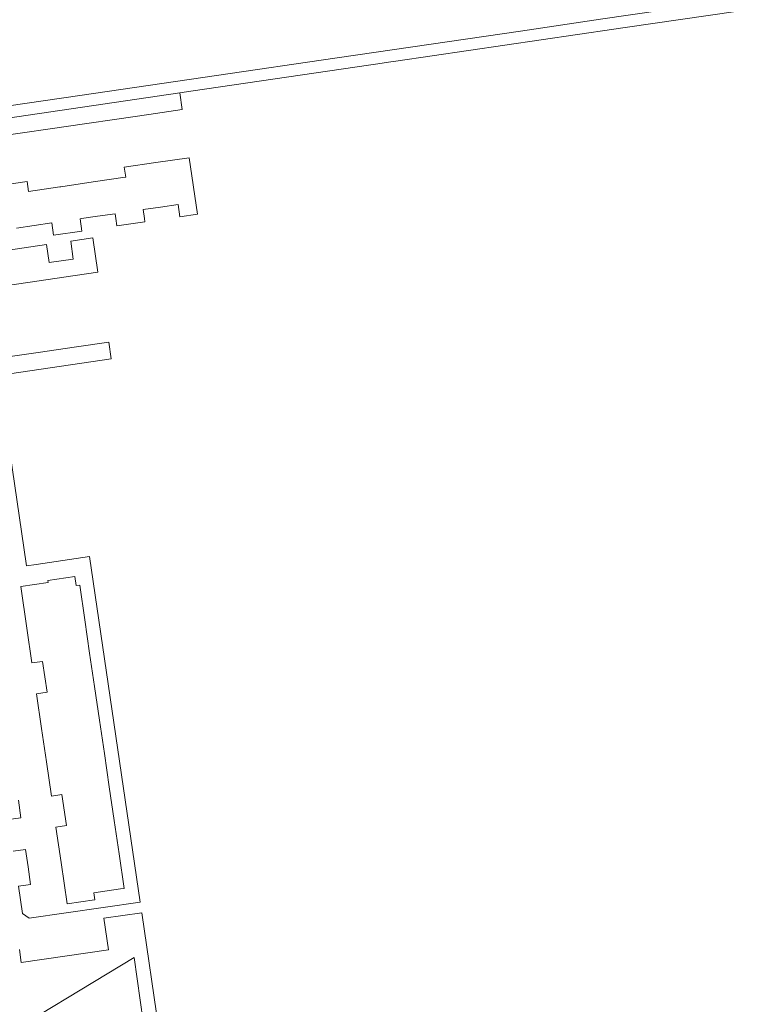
# Model space of a CAD drawing. Header units: metres. Extents: x 102746 to 103541, y 468531 to 469408.
# Tile 57 of 87: x 103340 to 103468, y 468860 to 469035. Entities that reach past the tile are written whole.
import ezdxf

# ---------------------------------------------------------------- set-up
doc = ezdxf.new("R2010")
doc.units = ezdxf.units.M
doc.layers.add('B-RO-OG-BGT-G', color=253, linetype='Continuous', lineweight=13)

msp = doc.modelspace()

# ---------------------------------------------------------------- linework, layer by layer
at = {"layer": 'B-RO-OG-BGT-G', "color": 252, "flags": 128}
for points in [[(103351.485, 469021.942), (103331.464, 469019.015), (103295.631, 469013.693), (103293.293, 469013.378), (103293.495, 469011.303), (103368.85, 469022.347), (103370.796, 469022.633), (103402.841, 469027.329), (103404.032, 469027.504), (103405.98, 469027.788), (103407.249, 469027.974), (103446.036, 469033.645), (103448.027, 469033.936), (103468.16, 469036.879), (103467.861, 469038.956), (103466.232, 469038.718), (103443.67, 469035.419), (103429.414, 469033.335), (103394.011, 469028.159), (103377.772, 469025.785)], [(103347.895, 468897.629), (103346.015, 468897.354), (103345.127, 468903.421), (103344.256, 468909.366), (103343.354, 468915.527), (103345.234, 468915.803), (103344.428, 468921.304), (103342.548, 468921.029), (103341.644, 468927.201), (103340.562, 468934.591), (103345.459, 468935.308), (103345.407, 468935.664), (103350.207, 468936.367), (103350.442, 468934.764), (103351.047, 468934.853), (103351.947, 468928.71), (103352.817, 468922.765), (103353.688, 468916.82), (103354.558, 468910.875), (103355.429, 468904.929), (103356.299, 468898.984), (103357.17, 468893.039), (103358.04, 468887.094), (103358.94, 468880.951), (103358.275, 468880.854), (103353.535, 468880.16), (103353.718, 468878.913), (103353.653, 468878.903), (103348.821, 468878.196), (103347.739, 468885.586), (103346.821, 468891.852), (103348.701, 468892.128)], [(103335.887, 468841.446), (103346.335, 468847.715), (103362.331, 468857.312), (103360.741, 468868.667), (103334.398, 468852.77), (103332.467, 468865.601), (103319.295, 468863.671), (103323.724, 468834.148)]]:
    msp.add_lwpolyline(points, close=True, dxfattribs=at)
for points in [[(103334.735, 469014.327), (103340.46, 469015.164), (103346.186, 469016.001), (103351.911, 469016.838), (103357.636, 469017.675), (103363.361, 469018.512), (103369.284, 469019.378), (103368.85, 469022.347), (103293.495, 469011.303)], [(103339.822, 468998.315), (103342.942, 468998.771), (103346.061, 468999.227), (103346.379, 468997.051), (103351.428, 468997.79), (103351.11, 468999.965), (103351.349, 469000), (103354.23, 469000.421), (103357.349, 469000.877), (103357.477, 469000), (103357.667, 468998.702), (103362.628, 468999.427), (103362.544, 469000), (103362.309, 469001.602), (103365.429, 469002.058), (103368.548, 469002.514), (103368.866, 469000.339), (103372.001, 469000.799), (103370.534, 469010.83), (103364.611, 469009.964), (103358.97, 469009.139), (103359.23, 469007.358), (103359.146, 469007.346), (103353.421, 469006.509), (103347.696, 469005.672), (103347.494, 469005.642), (103341.97, 469004.836), (103341.71, 469006.616), (103336.424, 469005.843)], [(103336.055, 468987.817), (103342.237, 468988.721), (103348.222, 468989.595), (103354.248, 468990.476), (103353.406, 468996.576), (103349.443, 468995.997), (103349.909, 468992.811), (103347.769, 468992.498), (103345.628, 468992.185), (103345.162, 468995.371), (103334.341, 468993.789)], [(103334.903, 468971.9), (103356.659, 468975.081), (103356.227, 468978.033), (103350.045, 468977.129), (103344.06, 468976.254), (103337.878, 468975.35)], [(103339.233, 468887.577), (103341.412, 468887.896), (103341.868, 468884.783), (103342.324, 468881.67), (103340.145, 468881.351), (103340.852, 468876.521), (103342.054, 468875.649), (103361.786, 468878.52), (103352.77, 468939.916), (103343.29, 468938.53), (103341.595, 468938.278), (103337.379, 468967.116)], [(103340.135, 468896.617), (103340.591, 468893.504), (103338.412, 468893.185)], [(103365.116, 468855.86), (103362.064, 468876.624), (103355.337, 468875.645), (103356.15, 468870.06), (103340.652, 468867.805), (103340.315, 468870.119)], [(103323.724, 468834.148), (103319.295, 468863.671), (103332.467, 468865.601), (103334.398, 468852.77), (103360.741, 468868.667), (103362.331, 468857.312)]]:
    msp.add_lwpolyline(points, dxfattribs=at)

doc.saveas('drawing.dxf')
